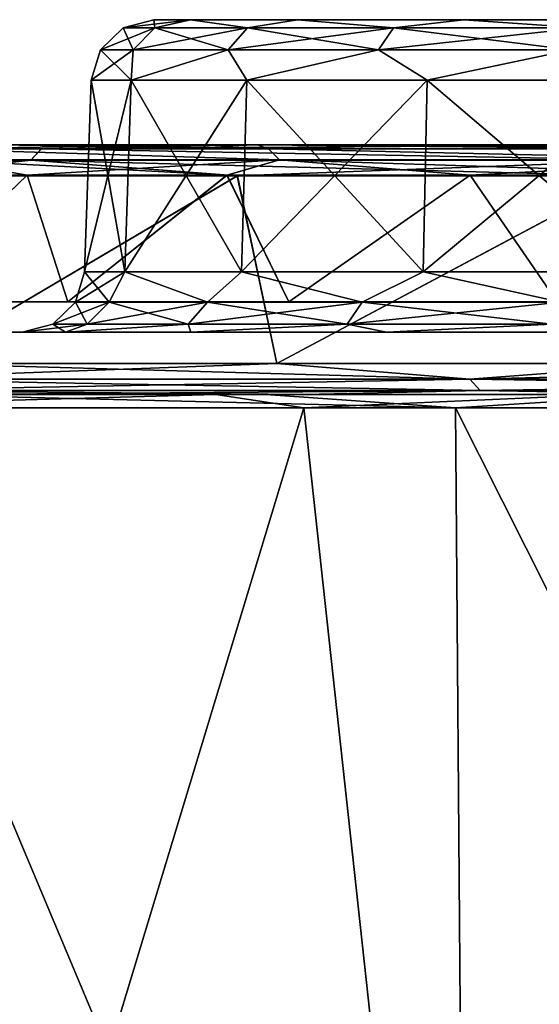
# Model space of a CAD drawing. Header units: millimetres. Extents: x -125 to 125, y -51 to 12.
# Tile 5 of 79: x -114.59 to -110.43, y 4.12 to 12. Entities that reach past the tile are written whole.
import ezdxf

# ---------------------------------------------------------------- set-up
doc = ezdxf.new("R2010")
doc.units = ezdxf.units.MM
doc.header["$LTSCALE"] = 65.185185
for name, color, linetype in [('1', 7, 'CONTINUOUS'), ('117', 7, 'CONTINUOUS'), ('118', 7, 'CONTINUOUS'), ('13', 7, 'CONTINUOUS'), ('14', 7, 'CONTINUOUS'), ('2', 7, 'CONTINUOUS'), ('3', 7, 'CONTINUOUS'), ('33', 7, 'CONTINUOUS'), ('34', 7, 'CONTINUOUS'), ('4', 7, 'CONTINUOUS'), ('63', 7, 'CONTINUOUS'), ('64', 7, 'CONTINUOUS'), ('73', 7, 'CONTINUOUS'), ('74', 7, 'CONTINUOUS'), ('79', 7, 'CONTINUOUS'), ('80', 7, 'CONTINUOUS'), ('81', 7, 'CONTINUOUS'), ('82', 7, 'CONTINUOUS'), ('9', 7, 'CONTINUOUS')]:
    doc.layers.add(name, color=color, linetype=linetype)

msp = doc.modelspace()

# ---------------------------------------------------------------- linework, layer by layer
at = {"layer": '1', "linetype": 'CONTINUOUS'}
for points in [[(-119.9057, 11, -34.07), (-121.6074, 11, -27.3821), (-112.6883, 11, -33.7838), (-119.9057, 11, -34.07)], [(-119.9057, 11, 34.07), (-113.171, 11, 32.1298), (-121.6074, 11, 27.3821), (-119.9057, 11, 34.07)], [(-121.6074, 11, 27.3821), (-113.171, 11, 32.1298), (-114.7746, 11, 25.8226), (-121.6074, 11, 27.3821)], [(-112.6883, 11, -33.7838), (-121.6074, 11, -27.3821), (-113.171, 11, -32.1298), (-112.6883, 11, -33.7838)], [(-113.171, 11, -32.1298), (-121.6074, 11, -27.3821), (-114.7746, 11, -25.8226), (-113.171, 11, -32.1298)], [(-112.6883, 11, 33.7838), (-113.171, 11, 32.1298), (-119.9057, 11, 34.07), (-112.6883, 11, 33.7838)], [(-117.8365, 11, 40.6534), (-112.6883, 11, 33.7838), (-119.9057, 11, 34.07), (-117.8365, 11, 40.6534)], [(-117.8365, 11, -40.6534), (-119.9057, 11, -34.07), (-112.6808, 11, -43.4921), (-117.8365, 11, -40.6534)], [(-112.6808, 11, -43.4921), (-119.9057, 11, -34.07), (-112.6883, 11, -33.7838), (-112.6808, 11, -43.4921)], [(-112.6808, 11, 43.4921), (-112.6883, 11, 33.7838), (-117.8365, 11, 40.6534), (-112.6808, 11, 43.4921)], [(-115.4062, 11, 47.1122), (-112.6808, 11, 43.4921), (-117.8365, 11, 40.6534), (-115.4062, 11, 47.1122)], [(-115.4062, 11, -47.1122), (-117.8365, 11, -40.6534), (-112.6808, 11, -43.4921), (-115.4062, 11, -47.1122)], [(-112.6817, 11, 53.3009), (-112.6808, 11, 43.4921), (-115.4062, 11, 47.1122), (-112.6817, 11, 53.3009)], [(-112.6817, 11, -53.3009), (-115.4062, 11, -47.1122), (-112.6808, 11, -43.4921), (-112.6817, 11, -53.3009)], [(-112.6883, 11, 33.7838), (-112.6808, 11, 43.4921), (-111.2212, 11, 38.3386), (-112.6883, 11, 33.7838)], [(-112.6808, 11, -43.4921), (-112.6883, 11, -33.7838), (-111.2212, 11, -38.3386), (-112.6808, 11, -43.4921)], [(-112.6808, 11, 43.4921), (-112.6817, 11, 53.3009), (-108.931, 11, 44.4301), (-112.6808, 11, 43.4921)], [(-108.931, 11, 44.4301), (-112.6817, 11, 53.3009), (-106.3075, 11, 50.3857), (-108.931, 11, 44.4301)], [(-112.6817, 11, -53.3009), (-112.6808, 11, -43.4921), (-106.3075, 11, -50.3857), (-112.6817, 11, -53.3009)], [(-112.6221, 11, -53.4266), (-112.6817, 11, -53.3009), (-103.3587, 11, -56.187), (-112.6221, 11, -53.4266)], [(-103.3587, 11, -56.187), (-112.6817, 11, -53.3009), (-106.3075, 11, -50.3857), (-103.3587, 11, -56.187)], [(-112.6817, 11, 53.3009), (-112.6221, 11, 53.4266), (-106.3075, 11, 50.3857), (-112.6817, 11, 53.3009)], [(-111.2212, 11, 38.3386), (-112.6808, 11, 43.4921), (-108.931, 11, 44.4301), (-111.2212, 11, 38.3386)], [(-112.6808, 11, -43.4921), (-111.2212, 11, -38.3386), (-108.931, 11, -44.4301), (-112.6808, 11, -43.4921)], [(-106.3075, 11, -50.3857), (-112.6808, 11, -43.4921), (-108.931, 11, -44.4301), (-106.3075, 11, -50.3857)], [(-109.4929, 11, -59.5773), (-112.6221, 11, -53.4266), (-103.3587, 11, -56.187), (-109.4929, 11, -59.5773)], [(-109.4929, 11, 59.5773), (-103.3587, 11, 56.187), (-112.6221, 11, 53.4266), (-109.4929, 11, 59.5773)], [(-112.6221, 11, 53.4266), (-103.3587, 11, 56.187), (-106.3075, 11, 50.3857), (-112.6221, 11, 53.4266)]]:
    msp.add_3dface(points, dxfattribs=at)
at = {"layer": '117', "color": 1, "linetype": 'CONTINUOUS'}
for points in [[(-116.0451, 8.8946, 46.4575), (-111.1036, 8.8946, 57.2779), (-115.4849, 9, 47.8354), (-116.0451, 8.8946, 46.4575)], [(-115.4849, 9, 47.8354), (-111.1036, 8.8946, 57.2779), (-112.6211, 9, 54.2355), (-115.4849, 9, 47.8354)], [(-112.6211, 9, 54.2355), (-111.1036, 8.8946, 57.2779), (-109.4029, 9, 60.4649), (-112.6211, 9, 54.2355)], [(-111.1036, 8.8946, 57.2779), (-105.1559, 8.8946, 67.5796), (-109.4029, 9, 60.4649), (-111.1036, 8.8946, 57.2779)], [(-111.0106, -3.0907, 57.23), (-116.0451, 8.8946, 46.4575), (-115.948, -3.0907, 46.4186), (-111.0106, -3.0907, 57.23)], [(-111.1036, 8.8946, 57.2779), (-116.0451, 8.8946, 46.4575), (-111.0106, -3.0907, 57.23), (-111.1036, 8.8946, 57.2779)], [(-105.0679, -3.0907, 67.5231), (-111.1036, 8.8946, 57.2779), (-111.0106, -3.0907, 57.23), (-105.0679, -3.0907, 67.5231)], [(-105.1559, 8.8946, 67.5796), (-111.1036, 8.8946, 57.2779), (-105.0679, -3.0907, 67.5231), (-105.1559, 8.8946, 67.5796)]]:
    msp.add_3dface(points, dxfattribs=at)
at = {"layer": '118', "color": 1, "linetype": 'CONTINUOUS'}
for points in [[(-113.0209, 9, -53.3973), (-116.832, 8.8946, -44.4417), (-115.7935, 9, -47.0836), (-113.0209, 9, -53.3973)], [(-112.317, 8.8946, -54.8605), (-116.832, 8.8946, -44.4417), (-113.0209, 9, -53.3973), (-112.317, 8.8946, -54.8605)], [(-109.9045, 9, -59.5484), (-112.317, 8.8946, -54.8605), (-113.0209, 9, -53.3973), (-109.9045, 9, -59.5484)], [(-106.8751, 8.8946, -64.8265), (-112.317, 8.8946, -54.8605), (-109.9045, 9, -59.5484), (-106.8751, 8.8946, -64.8265)], [(-112.317, 8.8946, -54.8605), (-115.948, -3.0907, -46.4186), (-116.832, 8.8946, -44.4417), (-112.317, 8.8946, -54.8605)], [(-111.0106, -3.0907, -57.23), (-115.948, -3.0907, -46.4186), (-112.317, 8.8946, -54.8605), (-111.0106, -3.0907, -57.23)], [(-106.8751, 8.8946, -64.8265), (-111.0106, -3.0907, -57.23), (-112.317, 8.8946, -54.8605), (-106.8751, 8.8946, -64.8265)], [(-105.0679, -3.0907, -67.5231), (-111.0106, -3.0907, -57.23), (-106.8751, 8.8946, -64.8265), (-105.0679, -3.0907, -67.5231)]]:
    msp.add_3dface(points, dxfattribs=at)
at = {"layer": '13', "linetype": 'CONTINUOUS'}
for points in [[(-114.0169, 11.5174), (-113.6979, 11.5174, -2.0138), (-114.0705, 9.9826), (-114.0169, 11.5174)], [(-114.0705, 9.9826), (-113.6979, 11.5174, -2.0138), (-113.7489, 9.9826, -2.0304), (-114.0705, 9.9826)], [(-113.6979, 11.5174, -2.0138), (-112.7722, 11.5174, -3.8305), (-113.7489, 9.9826, -2.0304), (-113.6979, 11.5174, -2.0138)], [(-113.7489, 9.9826, -2.0304), (-112.7722, 11.5174, -3.8305), (-112.8156, 9.9826, -3.862), (-113.7489, 9.9826, -2.0304)], [(-112.8156, 9.9826, -3.862), (-111.3305, 11.5174, -5.2722), (-111.362, 9.9826, -5.3156), (-112.8156, 9.9826, -3.862)], [(-112.7722, 11.5174, -3.8305), (-111.3305, 11.5174, -5.2722), (-112.8156, 9.9826, -3.862), (-112.7722, 11.5174, -3.8305)], [(-111.3305, 11.5174, -5.2722), (-109.5138, 11.5174, -6.1979), (-111.362, 9.9826, -5.3156), (-111.3305, 11.5174, -5.2722)], [(-111.362, 9.9826, -5.3156), (-109.5138, 11.5174, -6.1979), (-109.5304, 9.9826, -6.2489), (-111.362, 9.9826, -5.3156)]]:
    msp.add_3dface(points, dxfattribs=at)
at = {"layer": '14', "linetype": 'CONTINUOUS'}
for points in [[(-114.0169, 11.5174), (-114.0705, 9.9826), (-113.7489, 9.9826, 2.0304), (-114.0169, 11.5174)], [(-113.6979, 11.5174, 2.0138), (-114.0169, 11.5174), (-113.7489, 9.9826, 2.0304), (-113.6979, 11.5174, 2.0138)], [(-112.8156, 9.9826, 3.862), (-113.6979, 11.5174, 2.0138), (-113.7489, 9.9826, 2.0304), (-112.8156, 9.9826, 3.862)], [(-112.7722, 11.5174, 3.8305), (-113.6979, 11.5174, 2.0138), (-112.8156, 9.9826, 3.862), (-112.7722, 11.5174, 3.8305)], [(-111.362, 9.9826, 5.3156), (-112.7722, 11.5174, 3.8305), (-112.8156, 9.9826, 3.862), (-111.362, 9.9826, 5.3156)], [(-111.3305, 11.5174, 5.2722), (-112.7722, 11.5174, 3.8305), (-111.362, 9.9826, 5.3156), (-111.3305, 11.5174, 5.2722)], [(-109.5304, 9.9826, 6.2489), (-111.3305, 11.5174, 5.2722), (-111.362, 9.9826, 5.3156), (-109.5304, 9.9826, 6.2489)], [(-109.5138, 11.5174, 6.1979), (-111.3305, 11.5174, 5.2722), (-109.5304, 9.9826, 6.2489), (-109.5138, 11.5174, 6.1979)]]:
    msp.add_3dface(points, dxfattribs=at)
at = {"layer": '2', "linetype": 'CONTINUOUS'}
for points in [[(-117.1172, 9.5), (-105.1434, 9.5, -5.725), (-116.9191, 9.5, -6.8095), (-117.1172, 9.5)], [(-116.9191, 9.5, 6.8095), (-105.1434, 9.5, 5.725), (-117.1172, 9.5), (-116.9191, 9.5, 6.8095)], [(-105.1434, 9.5, 5.725), (-105.1434, 9.5, -5.725), (-117.1172, 9.5), (-105.1434, 9.5, 5.725)], [(-105.1434, 9.5, -5.725), (-105.1434, 9.5, -17.175), (-116.9191, 9.5, -6.8095), (-105.1434, 9.5, -5.725)], [(-116.3253, 9.5, 13.5962), (-105.1434, 9.5, 5.725), (-116.9191, 9.5, 6.8095), (-116.3253, 9.5, 13.5962)], [(-116.9191, 9.5, -6.8095), (-105.1434, 9.5, -17.175), (-116.3253, 9.5, -13.5962), (-116.9191, 9.5, -6.8095)], [(-105.1434, 9.5, 17.175), (-105.1434, 9.5, 5.725), (-116.3253, 9.5, 13.5962), (-105.1434, 9.5, 17.175)], [(-115.338, 9.5, 20.3369), (-105.1434, 9.5, 17.175), (-116.3253, 9.5, 13.5962), (-115.338, 9.5, 20.3369)], [(-116.3253, 9.5, -13.5962), (-105.1434, 9.5, -17.175), (-115.338, 9.5, -20.3369), (-116.3253, 9.5, -13.5962)], [(-113.9603, 9.5, 27.0088), (-105.1434, 9.5, 17.175), (-115.338, 9.5, 20.3369), (-113.9603, 9.5, 27.0088)], [(-115.338, 9.5, -20.3369), (-105.1434, 9.5, -28.625), (-113.9603, 9.5, -27.0088), (-115.338, 9.5, -20.3369)], [(-105.1434, 9.5, -17.175), (-105.1434, 9.5, -28.625), (-115.338, 9.5, -20.3369), (-105.1434, 9.5, -17.175)], [(-105.1434, 9.5, 28.625), (-105.1434, 9.5, 17.175), (-113.9603, 9.5, 27.0088), (-105.1434, 9.5, 28.625)], [(-112.1971, 9.5, 33.5893), (-105.1434, 9.5, 28.625), (-113.9603, 9.5, 27.0088), (-112.1971, 9.5, 33.5893)], [(-113.9603, 9.5, -27.0088), (-105.1434, 9.5, -28.625), (-112.1971, 9.5, -33.5893), (-113.9603, 9.5, -27.0088)], [(-110.0542, 9.5, 40.0562), (-105.1434, 9.5, 28.625), (-112.1971, 9.5, 33.5893), (-110.0542, 9.5, 40.0562)], [(-112.1971, 9.5, -33.5893), (-105.1434, 9.5, -40.0749), (-110.0542, 9.5, -40.0562), (-112.1971, 9.5, -33.5893)], [(-105.1434, 9.5, -28.625), (-105.1434, 9.5, -40.0749), (-112.1971, 9.5, -33.5893), (-105.1434, 9.5, -28.625)]]:
    msp.add_3dface(points, dxfattribs=at)
at = {"layer": '3', "linetype": 'CONTINUOUS'}
for points in [[(-115.6367, 10.75, -47.209), (-112.8479, 10.75, -53.5341), (-115.3945, 9.25, -47.798), (-115.6367, 10.75, -47.209)], [(-115.3945, 9.25, -47.798), (-112.8479, 10.75, -53.5341), (-112.5329, 9.25, -54.193), (-115.3945, 9.25, -47.798)], [(-112.8479, 10.75, -53.5341), (-109.7134, 10.75, -59.6952), (-112.5329, 9.25, -54.193), (-112.8479, 10.75, -53.5341)], [(-112.5329, 9.25, -54.193), (-109.7134, 10.75, -59.6952), (-109.3173, 9.25, -60.4175), (-112.5329, 9.25, -54.193)]]:
    msp.add_3dface(points, dxfattribs=at)
at = {"layer": '33', "linetype": 'CONTINUOUS'}
for points in [[(-115.7805, 10.7565, -19.3946), (-115.584, 9.7435, -20.3806), (-114.5313, 10.7565, -25.7653), (-115.7805, 10.7565, -19.3946)], [(-115.584, 9.7435, -20.3806), (-114.2035, 9.7435, -27.0667), (-114.5313, 10.7565, -25.7653), (-115.584, 9.7435, -20.3806)], [(-114.5313, 10.7565, -25.7653), (-114.2035, 9.7435, -27.0667), (-112.9319, 10.7565, -32.0571), (-114.5313, 10.7565, -25.7653)], [(-114.2035, 9.7435, -27.0667), (-112.4364, 9.7435, -33.6613), (-112.9319, 10.7565, -32.0571), (-114.2035, 9.7435, -27.0667)], [(-112.9319, 10.7565, -32.0571), (-112.4364, 9.7435, -33.6613), (-110.9871, 10.7565, -38.2509), (-112.9319, 10.7565, -32.0571)], [(-112.4364, 9.7435, -33.6613), (-110.289, 9.7435, -40.1419), (-110.9871, 10.7565, -38.2509), (-112.4364, 9.7435, -33.6613)], [(-110.9871, 10.7565, -38.2509), (-110.289, 9.7435, -40.1419), (-108.7029, 10.7565, -44.3278), (-110.9871, 10.7565, -38.2509)]]:
    msp.add_3dface(points, dxfattribs=at)
at = {"layer": '34', "linetype": 'CONTINUOUS'}
for points in [[(-115.7789, 10.7565, 19.4041), (-114.5294, 10.7565, 25.7738), (-115.584, 9.7435, 20.3806), (-115.7789, 10.7565, 19.4041)], [(-115.584, 9.7435, 20.3806), (-114.5294, 10.7565, 25.7738), (-114.2035, 9.7435, 27.0667), (-115.584, 9.7435, 20.3806)], [(-114.5294, 10.7565, 25.7738), (-112.9297, 10.7565, 32.0647), (-114.2035, 9.7435, 27.0667), (-114.5294, 10.7565, 25.7738)], [(-114.2035, 9.7435, 27.0667), (-112.9297, 10.7565, 32.0647), (-112.4364, 9.7435, 33.6613), (-114.2035, 9.7435, 27.0667)], [(-112.9297, 10.7565, 32.0647), (-110.9848, 10.7565, 38.2576), (-112.4364, 9.7435, 33.6613), (-112.9297, 10.7565, 32.0647)], [(-112.4364, 9.7435, 33.6613), (-110.9848, 10.7565, 38.2576), (-110.289, 9.7435, 40.1419), (-112.4364, 9.7435, 33.6613)], [(-110.9848, 10.7565, 38.2576), (-108.7005, 10.7565, 44.3334), (-110.289, 9.7435, 40.1419), (-110.9848, 10.7565, 38.2576)]]:
    msp.add_3dface(points, dxfattribs=at)
at = {"layer": '4', "linetype": 'CONTINUOUS'}
for points in [[(-115.639, 10.75, 47.2033), (-115.3945, 9.25, 47.798), (-112.8501, 10.75, 53.5293), (-115.639, 10.75, 47.2033)], [(-115.3945, 9.25, 47.798), (-112.5329, 9.25, 54.193), (-112.8501, 10.75, 53.5293), (-115.3945, 9.25, 47.798)], [(-112.8501, 10.75, 53.5293), (-112.5329, 9.25, 54.193), (-109.7155, 10.75, 59.6913), (-112.8501, 10.75, 53.5293)], [(-112.5329, 9.25, 54.193), (-109.3173, 9.25, 60.4175), (-109.7155, 10.75, 59.6913), (-112.5329, 9.25, 54.193)]]:
    msp.add_3dface(points, dxfattribs=at)
at = {"layer": '63', "linetype": 'CONTINUOUS'}
for points in [[(-113.5082, 11.936, 1.7642), (-113.5172, 12), (-113.7619, 11.936), (-113.5082, 11.936, 1.7642)], [(-113.2227, 12, 1.8593), (-113.5172, 12), (-113.5082, 11.936, 1.7642), (-113.2227, 12, 1.8593)], [(-112.7678, 11.936, 3.3854), (-113.2227, 12, 1.8593), (-113.5082, 11.936, 1.7642), (-112.7678, 11.936, 3.3854)], [(-112.368, 12, 3.5367), (-113.2227, 12, 1.8593), (-112.7678, 11.936, 3.3854), (-112.368, 12, 3.5367)], [(-111.6007, 11.936, 4.7324), (-112.368, 12, 3.5367), (-112.7678, 11.936, 3.3854), (-111.6007, 11.936, 4.7324)], [(-111.0368, 12, 4.8679), (-112.368, 12, 3.5367), (-111.6007, 11.936, 4.7324), (-111.0368, 12, 4.8679)], [(-110.1013, 11.936, 5.696), (-111.0368, 12, 4.8679), (-111.6007, 11.936, 4.7324), (-110.1013, 11.936, 5.696)], [(-109.5488, 12, 5.6576), (-111.0368, 12, 4.8679), (-110.1013, 11.936, 5.696), (-109.5488, 12, 5.6576)], [(-113.6832, 11.76, 1.8156), (-113.7619, 11.936), (-113.9442, 11.76), (-113.6832, 11.76, 1.8156)], [(-113.5082, 11.936, 1.7642), (-113.7619, 11.936), (-113.6832, 11.76, 1.8156), (-113.5082, 11.936, 1.7642)], [(-112.9212, 11.76, 3.484), (-113.5082, 11.936, 1.7642), (-113.6832, 11.76, 1.8156), (-112.9212, 11.76, 3.484)], [(-112.7678, 11.936, 3.3854), (-113.5082, 11.936, 1.7642), (-112.9212, 11.76, 3.484), (-112.7678, 11.936, 3.3854)], [(-111.7201, 11.76, 4.8702), (-112.7678, 11.936, 3.3854), (-112.9212, 11.76, 3.484), (-111.7201, 11.76, 4.8702)], [(-111.6007, 11.936, 4.7324), (-112.7678, 11.936, 3.3854), (-111.7201, 11.76, 4.8702), (-111.6007, 11.936, 4.7324)], [(-110.177, 11.76, 5.8619), (-111.6007, 11.936, 4.7324), (-111.7201, 11.76, 4.8702), (-110.177, 11.76, 5.8619)], [(-110.1013, 11.936, 5.696), (-111.6007, 11.936, 4.7324), (-110.177, 11.76, 5.8619), (-110.1013, 11.936, 5.696)], [(-114.0169, 11.5174), (-113.6979, 11.5174, 2.0138), (-113.9442, 11.76), (-114.0169, 11.5174)], [(-113.6979, 11.5174, 2.0138), (-113.6832, 11.76, 1.8156), (-113.9442, 11.76), (-113.6979, 11.5174, 2.0138)], [(-113.6979, 11.5174, 2.0138), (-112.9212, 11.76, 3.484), (-113.6832, 11.76, 1.8156), (-113.6979, 11.5174, 2.0138)], [(-113.6979, 11.5174, 2.0138), (-112.7722, 11.5174, 3.8305), (-112.9212, 11.76, 3.484), (-113.6979, 11.5174, 2.0138)], [(-112.7722, 11.5174, 3.8305), (-111.7201, 11.76, 4.8702), (-112.9212, 11.76, 3.484), (-112.7722, 11.5174, 3.8305)], [(-112.7722, 11.5174, 3.8305), (-111.3305, 11.5174, 5.2722), (-111.7201, 11.76, 4.8702), (-112.7722, 11.5174, 3.8305)], [(-111.3305, 11.5174, 5.2722), (-110.177, 11.76, 5.8619), (-111.7201, 11.76, 4.8702), (-111.3305, 11.5174, 5.2722)], [(-111.3305, 11.5174, 5.2722), (-109.5138, 11.5174, 6.1979), (-110.177, 11.76, 5.8619), (-111.3305, 11.5174, 5.2722)]]:
    msp.add_3dface(points, dxfattribs=at)
at = {"layer": '64', "linetype": 'CONTINUOUS'}
for points in [[(-113.5172, 12), (-113.2227, 12, -1.8593), (-113.7619, 11.936), (-113.5172, 12)], [(-113.7619, 11.936), (-113.2227, 12, -1.8593), (-113.5082, 11.936, -1.7642), (-113.7619, 11.936)], [(-113.5082, 11.936, -1.7642), (-113.2227, 12, -1.8593), (-112.7678, 11.936, -3.3854), (-113.5082, 11.936, -1.7642)], [(-113.2227, 12, -1.8593), (-112.368, 12, -3.5367), (-112.7678, 11.936, -3.3854), (-113.2227, 12, -1.8593)], [(-112.7678, 11.936, -3.3854), (-112.368, 12, -3.5367), (-111.6007, 11.936, -4.7324), (-112.7678, 11.936, -3.3854)], [(-112.368, 12, -3.5367), (-111.0368, 12, -4.8679), (-111.6007, 11.936, -4.7324), (-112.368, 12, -3.5367)], [(-111.6007, 11.936, -4.7324), (-111.0368, 12, -4.8679), (-110.1013, 11.936, -5.696), (-111.6007, 11.936, -4.7324)], [(-111.0368, 12, -4.8679), (-109.3594, 12, -5.7226), (-110.1013, 11.936, -5.696), (-111.0368, 12, -4.8679)], [(-113.9442, 11.76), (-113.5082, 11.936, -1.7642), (-113.6832, 11.76, -1.8156), (-113.9442, 11.76)], [(-113.9442, 11.76), (-113.7619, 11.936), (-113.5082, 11.936, -1.7642), (-113.9442, 11.76)], [(-113.6832, 11.76, -1.8156), (-112.7678, 11.936, -3.3854), (-112.9212, 11.76, -3.484), (-113.6832, 11.76, -1.8156)], [(-113.5082, 11.936, -1.7642), (-112.7678, 11.936, -3.3854), (-113.6832, 11.76, -1.8156), (-113.5082, 11.936, -1.7642)], [(-112.9212, 11.76, -3.484), (-111.6007, 11.936, -4.7324), (-111.7201, 11.76, -4.8702), (-112.9212, 11.76, -3.484)], [(-112.7678, 11.936, -3.3854), (-111.6007, 11.936, -4.7324), (-112.9212, 11.76, -3.484), (-112.7678, 11.936, -3.3854)], [(-111.7201, 11.76, -4.8702), (-110.1013, 11.936, -5.696), (-110.177, 11.76, -5.8619), (-111.7201, 11.76, -4.8702)], [(-111.6007, 11.936, -4.7324), (-110.1013, 11.936, -5.696), (-111.7201, 11.76, -4.8702), (-111.6007, 11.936, -4.7324)], [(-113.6979, 11.5174, -2.0138), (-114.0169, 11.5174), (-113.6832, 11.76, -1.8156), (-113.6979, 11.5174, -2.0138)], [(-114.0169, 11.5174), (-113.9442, 11.76), (-113.6832, 11.76, -1.8156), (-114.0169, 11.5174)], [(-112.7722, 11.5174, -3.8305), (-113.6979, 11.5174, -2.0138), (-112.9212, 11.76, -3.484), (-112.7722, 11.5174, -3.8305)], [(-113.6979, 11.5174, -2.0138), (-113.6832, 11.76, -1.8156), (-112.9212, 11.76, -3.484), (-113.6979, 11.5174, -2.0138)], [(-112.7722, 11.5174, -3.8305), (-112.9212, 11.76, -3.484), (-111.7201, 11.76, -4.8702), (-112.7722, 11.5174, -3.8305)], [(-111.3305, 11.5174, -5.2722), (-112.7722, 11.5174, -3.8305), (-111.7201, 11.76, -4.8702), (-111.3305, 11.5174, -5.2722)], [(-111.3305, 11.5174, -5.2722), (-111.7201, 11.76, -4.8702), (-110.177, 11.76, -5.8619), (-111.3305, 11.5174, -5.2722)], [(-109.5138, 11.5174, -6.1979), (-111.3305, 11.5174, -5.2722), (-110.177, 11.76, -5.8619), (-109.5138, 11.5174, -6.1979)]]:
    msp.add_3dface(points, dxfattribs=at)
at = {"layer": '73', "linetype": 'CONTINUOUS'}
for points in [[(-114.0705, 9.9826), (-114.1431, 9.74), (-113.874, 9.74, 1.8716), (-114.0705, 9.9826)], [(-113.7489, 9.9826, 2.0304), (-114.0705, 9.9826), (-113.874, 9.74, 1.8716), (-113.7489, 9.9826, 2.0304)], [(-113.7489, 9.9826, 2.0304), (-113.874, 9.74, 1.8716), (-113.0885, 9.74, 3.5915), (-113.7489, 9.9826, 2.0304)], [(-112.8156, 9.9826, 3.862), (-113.7489, 9.9826, 2.0304), (-113.0885, 9.74, 3.5915), (-112.8156, 9.9826, 3.862)], [(-112.8156, 9.9826, 3.862), (-113.0885, 9.74, 3.5915), (-111.8503, 9.74, 5.0205), (-112.8156, 9.9826, 3.862)], [(-111.362, 9.9826, 5.3156), (-112.8156, 9.9826, 3.862), (-111.8503, 9.74, 5.0205), (-111.362, 9.9826, 5.3156)], [(-111.362, 9.9826, 5.3156), (-111.8503, 9.74, 5.0205), (-110.2596, 9.74, 6.0427), (-111.362, 9.9826, 5.3156)], [(-109.5304, 9.9826, 6.2489), (-111.362, 9.9826, 5.3156), (-110.2596, 9.74, 6.0427), (-109.5304, 9.9826, 6.2489)], [(-114.3254, 9.564), (-114.0489, 9.564, 1.9229), (-114.1431, 9.74), (-114.3254, 9.564)], [(-114.1431, 9.74), (-114.0489, 9.564, 1.9229), (-113.874, 9.74, 1.8716), (-114.1431, 9.74)], [(-114.0489, 9.564, 1.9229), (-113.2419, 9.564, 3.6901), (-113.874, 9.74, 1.8716), (-114.0489, 9.564, 1.9229)], [(-113.874, 9.74, 1.8716), (-113.2419, 9.564, 3.6901), (-113.0885, 9.74, 3.5915), (-113.874, 9.74, 1.8716)], [(-113.2419, 9.564, 3.6901), (-111.9697, 9.564, 5.1583), (-113.0885, 9.74, 3.5915), (-113.2419, 9.564, 3.6901)], [(-113.0885, 9.74, 3.5915), (-111.9697, 9.564, 5.1583), (-111.8503, 9.74, 5.0205), (-113.0885, 9.74, 3.5915)], [(-111.9697, 9.564, 5.1583), (-110.3354, 9.564, 6.2086), (-111.8503, 9.74, 5.0205), (-111.9697, 9.564, 5.1583)], [(-111.8503, 9.74, 5.0205), (-110.3354, 9.564, 6.2086), (-110.2596, 9.74, 6.0427), (-111.8503, 9.74, 5.0205)], [(-114.3254, 9.564), (-114.5701, 9.5), (-114.2241, 9.5, 2.1847), (-114.3254, 9.564)], [(-114.0489, 9.564, 1.9229), (-114.3254, 9.564), (-114.2241, 9.5, 2.1847), (-114.0489, 9.564, 1.9229)], [(-113.2199, 9.5, 4.1557), (-113.2419, 9.564, 3.6901), (-114.2241, 9.5, 2.1847), (-113.2199, 9.5, 4.1557)], [(-113.2419, 9.564, 3.6901), (-114.0489, 9.564, 1.9229), (-114.2241, 9.5, 2.1847), (-113.2419, 9.564, 3.6901)], [(-111.9697, 9.564, 5.1583), (-113.2419, 9.564, 3.6901), (-113.2199, 9.5, 4.1557), (-111.9697, 9.564, 5.1583)], [(-111.6558, 9.5, 5.7198), (-111.9697, 9.564, 5.1583), (-113.2199, 9.5, 4.1557), (-111.6558, 9.5, 5.7198)], [(-110.3354, 9.564, 6.2086), (-111.9697, 9.564, 5.1583), (-111.6558, 9.5, 5.7198), (-110.3354, 9.564, 6.2086)], [(-109.6848, 9.5, 6.7241), (-110.3354, 9.564, 6.2086), (-111.6558, 9.5, 5.7198), (-109.6848, 9.5, 6.7241)]]:
    msp.add_3dface(points, dxfattribs=at)
at = {"layer": '74', "linetype": 'CONTINUOUS'}
for points in [[(-114.1431, 9.74), (-113.7489, 9.9826, -2.0304), (-113.874, 9.74, -1.8716), (-114.1431, 9.74)], [(-114.0705, 9.9826), (-113.7489, 9.9826, -2.0304), (-114.1431, 9.74), (-114.0705, 9.9826)], [(-113.7489, 9.9826, -2.0304), (-113.0885, 9.74, -3.5915), (-113.874, 9.74, -1.8716), (-113.7489, 9.9826, -2.0304)], [(-113.7489, 9.9826, -2.0304), (-112.8156, 9.9826, -3.862), (-113.0885, 9.74, -3.5915), (-113.7489, 9.9826, -2.0304)], [(-112.8156, 9.9826, -3.862), (-111.8503, 9.74, -5.0205), (-113.0885, 9.74, -3.5915), (-112.8156, 9.9826, -3.862)], [(-112.8156, 9.9826, -3.862), (-111.362, 9.9826, -5.3156), (-111.8503, 9.74, -5.0205), (-112.8156, 9.9826, -3.862)], [(-111.362, 9.9826, -5.3156), (-110.2596, 9.74, -6.0427), (-111.8503, 9.74, -5.0205), (-111.362, 9.9826, -5.3156)], [(-111.362, 9.9826, -5.3156), (-109.5304, 9.9826, -6.2489), (-110.2596, 9.74, -6.0427), (-111.362, 9.9826, -5.3156)], [(-114.3254, 9.564), (-114.1431, 9.74), (-113.874, 9.74, -1.8716), (-114.3254, 9.564)], [(-114.0489, 9.564, -1.9229), (-114.3254, 9.564), (-113.874, 9.74, -1.8716), (-114.0489, 9.564, -1.9229)], [(-113.2419, 9.564, -3.6901), (-114.0489, 9.564, -1.9229), (-113.0885, 9.74, -3.5915), (-113.2419, 9.564, -3.6901)], [(-113.0885, 9.74, -3.5915), (-114.0489, 9.564, -1.9229), (-113.874, 9.74, -1.8716), (-113.0885, 9.74, -3.5915)], [(-111.9697, 9.564, -5.1583), (-113.2419, 9.564, -3.6901), (-111.8503, 9.74, -5.0205), (-111.9697, 9.564, -5.1583)], [(-111.8503, 9.74, -5.0205), (-113.2419, 9.564, -3.6901), (-113.0885, 9.74, -3.5915), (-111.8503, 9.74, -5.0205)], [(-110.3354, 9.564, -6.2086), (-111.9697, 9.564, -5.1583), (-110.2596, 9.74, -6.0427), (-110.3354, 9.564, -6.2086)], [(-110.2596, 9.74, -6.0427), (-111.9697, 9.564, -5.1583), (-111.8503, 9.74, -5.0205), (-110.2596, 9.74, -6.0427)], [(-114.5701, 9.5), (-114.3254, 9.564), (-114.0489, 9.564, -1.9229), (-114.5701, 9.5)], [(-114.5701, 9.5), (-114.0489, 9.564, -1.9229), (-114.2241, 9.5, -2.1847), (-114.5701, 9.5)], [(-114.0489, 9.564, -1.9229), (-113.2419, 9.564, -3.6901), (-114.2241, 9.5, -2.1847), (-114.0489, 9.564, -1.9229)], [(-114.2241, 9.5, -2.1847), (-113.2419, 9.564, -3.6901), (-113.2199, 9.5, -4.1557), (-114.2241, 9.5, -2.1847)], [(-113.2419, 9.564, -3.6901), (-111.9697, 9.564, -5.1583), (-113.2199, 9.5, -4.1557), (-113.2419, 9.564, -3.6901)], [(-113.2199, 9.5, -4.1557), (-111.9697, 9.564, -5.1583), (-111.6558, 9.5, -5.7198), (-113.2199, 9.5, -4.1557)], [(-111.9697, 9.564, -5.1583), (-110.3354, 9.564, -6.2086), (-111.6558, 9.5, -5.7198), (-111.9697, 9.564, -5.1583)], [(-111.6558, 9.5, -5.7198), (-110.3354, 9.564, -6.2086), (-109.6848, 9.5, -6.7241), (-111.6558, 9.5, -5.7198)]]:
    msp.add_3dface(points, dxfattribs=at)
at = {"layer": '79', "linetype": 'CONTINUOUS'}
for points in [[(-110.9877, 9.1251, 57.2181), (-115.3945, 9.25, 47.798), (-115.9241, 9.1251, 46.409), (-110.9877, 9.1251, 57.2181)], [(-112.5329, 9.25, 54.193), (-115.3945, 9.25, 47.798), (-110.9877, 9.1251, 57.2181), (-112.5329, 9.25, 54.193)], [(-109.3173, 9.25, 60.4175), (-112.5329, 9.25, 54.193), (-110.9877, 9.1251, 57.2181), (-109.3173, 9.25, 60.4175)], [(-105.0462, 9.1251, 67.5091), (-109.3173, 9.25, 60.4175), (-110.9877, 9.1251, 57.2181), (-105.0462, 9.1251, 67.5091)], [(-110.9877, 9.1251, 57.2181), (-115.9241, 9.1251, 46.409), (-110.9063, 9.0335, 57.1762), (-110.9877, 9.1251, 57.2181)], [(-110.9063, 9.0335, 57.1762), (-115.9241, 9.1251, 46.409), (-115.8391, 9.0335, 46.375), (-110.9063, 9.0335, 57.1762)], [(-105.0462, 9.1251, 67.5091), (-110.9877, 9.1251, 57.2181), (-104.9692, 9.0335, 67.4596), (-105.0462, 9.1251, 67.5091)], [(-104.9692, 9.0335, 67.4596), (-110.9877, 9.1251, 57.2181), (-110.9063, 9.0335, 57.1762), (-104.9692, 9.0335, 67.4596)], [(-110.9063, 9.0335, 57.1762), (-115.8391, 9.0335, 46.375), (-112.3078, 9, 54.0843), (-110.9063, 9.0335, 57.1762)], [(-112.3078, 9, 54.0843), (-115.8391, 9.0335, 46.375), (-115.1636, 9, 47.7021), (-112.3078, 9, 54.0843)], [(-109.0986, 9, 60.2964), (-110.9063, 9.0335, 57.1762), (-112.3078, 9, 54.0843), (-109.0986, 9, 60.2964)], [(-104.9692, 9.0335, 67.4596), (-110.9063, 9.0335, 57.1762), (-105.5461, 9, 66.3188), (-104.9692, 9.0335, 67.4596)], [(-105.5461, 9, 66.3188), (-110.9063, 9.0335, 57.1762), (-109.0986, 9, 60.2964), (-105.5461, 9, 66.3188)]]:
    msp.add_3dface(points, dxfattribs=at)
at = {"layer": '80', "linetype": 'CONTINUOUS'}
for points in [[(-115.3945, 9.25, -47.798), (-112.5329, 9.25, -54.193), (-115.9241, 9.1251, -46.409), (-115.3945, 9.25, -47.798)], [(-115.9241, 9.1251, -46.409), (-112.5329, 9.25, -54.193), (-110.9877, 9.1251, -57.2181), (-115.9241, 9.1251, -46.409)], [(-112.5329, 9.25, -54.193), (-109.3173, 9.25, -60.4175), (-110.9877, 9.1251, -57.2181), (-112.5329, 9.25, -54.193)], [(-109.3173, 9.25, -60.4175), (-105.7577, 9.25, -66.4519), (-110.9877, 9.1251, -57.2181), (-109.3173, 9.25, -60.4175)], [(-110.9877, 9.1251, -57.2181), (-105.7577, 9.25, -66.4519), (-105.0462, 9.1251, -67.5091), (-110.9877, 9.1251, -57.2181)], [(-115.9241, 9.1251, -46.409), (-110.9877, 9.1251, -57.2181), (-115.8391, 9.0335, -46.375), (-115.9241, 9.1251, -46.409)], [(-115.8391, 9.0335, -46.375), (-110.9877, 9.1251, -57.2181), (-110.9063, 9.0335, -57.1762), (-115.8391, 9.0335, -46.375)], [(-110.9877, 9.1251, -57.2181), (-105.0462, 9.1251, -67.5091), (-110.9063, 9.0335, -57.1762), (-110.9877, 9.1251, -57.2181)], [(-110.9063, 9.0335, -57.1762), (-105.0462, 9.1251, -67.5091), (-104.9692, 9.0335, -67.4596), (-110.9063, 9.0335, -57.1762)], [(-115.8391, 9.0335, -46.375), (-110.9063, 9.0335, -57.1762), (-115.1636, 9, -47.7021), (-115.8391, 9.0335, -46.375)], [(-115.1636, 9, -47.7021), (-110.9063, 9.0335, -57.1762), (-112.3078, 9, -54.0843), (-115.1636, 9, -47.7021)], [(-112.3078, 9, -54.0843), (-110.9063, 9.0335, -57.1762), (-109.0986, 9, -60.2964), (-112.3078, 9, -54.0843)], [(-110.9063, 9.0335, -57.1762), (-104.9692, 9.0335, -67.4596), (-109.0986, 9, -60.2964), (-110.9063, 9.0335, -57.1762)]]:
    msp.add_3dface(points, dxfattribs=at)
at = {"layer": '81', "linetype": 'CONTINUOUS'}
for points in [[(-114.5017, 10.875, -49.815), (-118.5623, 10.875, -39.181), (-118.4747, 10.9666, -39.154), (-114.5017, 10.875, -49.815)], [(-118.5623, 10.875, 39.1809), (-114.5017, 10.875, 49.815), (-118.4748, 10.9666, 39.1539), (-118.5623, 10.875, 39.1809)], [(-117.8365, 11, 40.6534), (-118.4748, 10.9666, 39.1539), (-114.4168, 10.9666, 49.7806), (-117.8365, 11, 40.6534)], [(-118.4748, 10.9666, 39.1539), (-114.5017, 10.875, 49.815), (-114.4168, 10.9666, 49.7806), (-118.4748, 10.9666, 39.1539)], [(-115.4062, 11, -47.1122), (-114.4167, 10.9666, -49.7807), (-118.4747, 10.9666, -39.154), (-115.4062, 11, -47.1122)], [(-114.4167, 10.9666, -49.7807), (-114.5017, 10.875, -49.815), (-118.4747, 10.9666, -39.154), (-114.4167, 10.9666, -49.7807)], [(-115.4062, 11, 47.1122), (-117.8365, 11, 40.6534), (-114.4168, 10.9666, 49.7806), (-115.4062, 11, 47.1122)], [(-112.6817, 11, 53.3009), (-115.4062, 11, 47.1122), (-114.4168, 10.9666, 49.7806), (-112.6817, 11, 53.3009)], [(-115.4062, 11, -47.1122), (-112.6817, 11, -53.3009), (-114.4167, 10.9666, -49.7807), (-115.4062, 11, -47.1122)], [(-109.4895, 10.875, -60.0351), (-114.5017, 10.875, -49.815), (-114.4167, 10.9666, -49.7807), (-109.4895, 10.875, -60.0351)], [(-114.5017, 10.875, 49.815), (-109.4896, 10.875, 60.0351), (-114.4168, 10.9666, 49.7806), (-114.5017, 10.875, 49.815)], [(-112.6817, 11, 53.3009), (-114.4168, 10.9666, 49.7806), (-109.4079, 10.9666, 59.9935), (-112.6817, 11, 53.3009)], [(-114.4168, 10.9666, 49.7806), (-109.4896, 10.875, 60.0351), (-109.4079, 10.9666, 59.9935), (-114.4168, 10.9666, 49.7806)], [(-112.6221, 11, -53.4266), (-109.4929, 11, -59.5773), (-114.4167, 10.9666, -49.7807), (-112.6221, 11, -53.4266)], [(-109.4929, 11, -59.5773), (-109.4078, 10.9666, -59.9936), (-114.4167, 10.9666, -49.7807), (-109.4929, 11, -59.5773)], [(-112.6817, 11, -53.3009), (-112.6221, 11, -53.4266), (-114.4167, 10.9666, -49.7807), (-112.6817, 11, -53.3009)], [(-109.4078, 10.9666, -59.9936), (-109.4895, 10.875, -60.0351), (-114.4167, 10.9666, -49.7807), (-109.4078, 10.9666, -59.9936)], [(-112.6221, 11, 53.4266), (-112.6817, 11, 53.3009), (-109.4079, 10.9666, 59.9935), (-112.6221, 11, 53.4266)], [(-109.4929, 11, 59.5773), (-112.6221, 11, 53.4266), (-109.4079, 10.9666, 59.9935), (-109.4929, 11, 59.5773)], [(-114.5017, 10.875, -49.815), (-118.0714, 10.75, -40.7393), (-118.5623, 10.875, -39.181), (-114.5017, 10.875, -49.815)], [(-118.5623, 10.875, 39.1809), (-115.639, 10.75, 47.2033), (-114.5017, 10.875, 49.815), (-118.5623, 10.875, 39.1809)], [(-115.6367, 10.75, -47.209), (-118.0714, 10.75, -40.7393), (-114.5017, 10.875, -49.815), (-115.6367, 10.75, -47.209)], [(-115.639, 10.75, 47.2033), (-112.8501, 10.75, 53.5293), (-114.5017, 10.875, 49.815), (-115.639, 10.75, 47.2033)], [(-112.8479, 10.75, -53.5341), (-115.6367, 10.75, -47.209), (-114.5017, 10.875, -49.815), (-112.8479, 10.75, -53.5341)], [(-109.4895, 10.875, -60.0351), (-112.8479, 10.75, -53.5341), (-114.5017, 10.875, -49.815), (-109.4895, 10.875, -60.0351)], [(-114.5017, 10.875, 49.815), (-109.7155, 10.75, 59.6913), (-109.4896, 10.875, 60.0351), (-114.5017, 10.875, 49.815)], [(-112.8501, 10.75, 53.5293), (-109.7155, 10.75, 59.6913), (-114.5017, 10.875, 49.815), (-112.8501, 10.75, 53.5293)], [(-109.7134, 10.75, -59.6952), (-112.8479, 10.75, -53.5341), (-109.4895, 10.875, -60.0351), (-109.7134, 10.75, -59.6952)]]:
    msp.add_3dface(points, dxfattribs=at)
at = {"layer": '82', "linetype": 'CONTINUOUS'}
for points in [[(-113.171, 11, 32.1298), (-112.5984, 10.9676, 33.6548), (-115.3243, 10.9676, 22.6132), (-113.171, 11, 32.1298)], [(-114.7746, 11, 25.8226), (-113.171, 11, 32.1298), (-115.3243, 10.9676, 22.6132), (-114.7746, 11, 25.8226)], [(-114.7746, 11, -25.8226), (-115.3243, 10.9676, -22.6132), (-112.5984, 10.9676, -33.6548), (-114.7746, 11, -25.8226)], [(-112.5984, 10.9676, 33.6548), (-112.5119, 10.8786, 33.6257), (-115.3243, 10.9676, 22.6132), (-112.5984, 10.9676, 33.6548)], [(-115.2352, 10.8786, -22.5936), (-112.5119, 10.8786, -33.6257), (-115.3243, 10.9676, -22.6132), (-115.2352, 10.8786, -22.5936)], [(-115.3243, 10.9676, -22.6132), (-112.5119, 10.8786, -33.6257), (-112.5984, 10.9676, -33.6548), (-115.3243, 10.9676, -22.6132)], [(-112.5119, 10.8786, 33.6257), (-115.2352, 10.8786, 22.5936), (-115.3243, 10.9676, 22.6132), (-112.5119, 10.8786, 33.6257)], [(-113.171, 11, -32.1298), (-114.7746, 11, -25.8226), (-112.5984, 10.9676, -33.6548), (-113.171, 11, -32.1298)], [(-113.171, 11, 32.1298), (-112.6883, 11, 33.7838), (-112.5984, 10.9676, 33.6548), (-113.171, 11, 32.1298)], [(-112.6883, 11, -33.7838), (-113.171, 11, -32.1298), (-112.5984, 10.9676, -33.6548), (-112.6883, 11, -33.7838)], [(-112.6883, 11, 33.7838), (-111.2212, 11, 38.3386), (-112.5984, 10.9676, 33.6548), (-112.6883, 11, 33.7838)], [(-112.6883, 11, -33.7838), (-112.5984, 10.9676, -33.6548), (-108.818, 10.9676, -44.3812), (-112.6883, 11, -33.7838)], [(-111.2212, 11, -38.3386), (-112.6883, 11, -33.7838), (-108.818, 10.9676, -44.3812), (-111.2212, 11, -38.3386)], [(-111.2212, 11, 38.3386), (-108.818, 10.9676, 44.3812), (-112.5984, 10.9676, 33.6548), (-111.2212, 11, 38.3386)], [(-112.5119, 10.8786, -33.6257), (-108.7351, 10.8786, -44.3429), (-112.5984, 10.9676, -33.6548), (-112.5119, 10.8786, -33.6257)], [(-112.5984, 10.9676, -33.6548), (-108.7351, 10.8786, -44.3429), (-108.818, 10.9676, -44.3812), (-112.5984, 10.9676, -33.6548)], [(-108.7351, 10.8786, 44.3429), (-112.5119, 10.8786, 33.6257), (-112.5984, 10.9676, 33.6548), (-108.7351, 10.8786, 44.3429)], [(-108.818, 10.9676, 44.3812), (-108.7351, 10.8786, 44.3429), (-112.5984, 10.9676, 33.6548), (-108.818, 10.9676, 44.3812)], [(-111.2212, 11, 38.3386), (-108.931, 11, 44.4301), (-108.818, 10.9676, 44.3812), (-111.2212, 11, 38.3386)], [(-108.931, 11, -44.4301), (-111.2212, 11, -38.3386), (-108.818, 10.9676, -44.3812), (-108.931, 11, -44.4301)], [(-115.7805, 10.7565, -19.3946), (-114.5313, 10.7565, -25.7653), (-115.2352, 10.8786, -22.5936), (-115.7805, 10.7565, -19.3946)], [(-114.5294, 10.7565, 25.7738), (-115.7789, 10.7565, 19.4041), (-115.2352, 10.8786, 22.5936), (-114.5294, 10.7565, 25.7738)], [(-112.5119, 10.8786, 33.6257), (-114.5294, 10.7565, 25.7738), (-115.2352, 10.8786, 22.5936), (-112.5119, 10.8786, 33.6257)], [(-115.2352, 10.8786, -22.5936), (-112.9319, 10.7565, -32.0571), (-112.5119, 10.8786, -33.6257), (-115.2352, 10.8786, -22.5936)], [(-114.5313, 10.7565, -25.7653), (-112.9319, 10.7565, -32.0571), (-115.2352, 10.8786, -22.5936), (-114.5313, 10.7565, -25.7653)], [(-112.9297, 10.7565, 32.0647), (-114.5294, 10.7565, 25.7738), (-112.5119, 10.8786, 33.6257), (-112.9297, 10.7565, 32.0647)], [(-112.9319, 10.7565, -32.0571), (-110.9871, 10.7565, -38.2509), (-112.5119, 10.8786, -33.6257), (-112.9319, 10.7565, -32.0571)], [(-110.9848, 10.7565, 38.2576), (-112.9297, 10.7565, 32.0647), (-112.5119, 10.8786, 33.6257), (-110.9848, 10.7565, 38.2576)], [(-108.7351, 10.8786, 44.3429), (-110.9848, 10.7565, 38.2576), (-112.5119, 10.8786, 33.6257), (-108.7351, 10.8786, 44.3429)], [(-112.5119, 10.8786, -33.6257), (-108.7029, 10.7565, -44.3278), (-108.7351, 10.8786, -44.3429), (-112.5119, 10.8786, -33.6257)], [(-110.9871, 10.7565, -38.2509), (-108.7029, 10.7565, -44.3278), (-112.5119, 10.8786, -33.6257), (-110.9871, 10.7565, -38.2509)], [(-108.7005, 10.7565, 44.3334), (-110.9848, 10.7565, 38.2576), (-108.7351, 10.8786, 44.3429), (-108.7005, 10.7565, 44.3334)]]:
    msp.add_3dface(points, dxfattribs=at)
at = {"layer": '9', "linetype": 'CONTINUOUS'}
for points in [[(-113.5172, 12), (-113.2227, 12, 1.8593), (-113.2227, 12, -1.8593), (-113.5172, 12)], [(-113.2227, 12, -1.8593), (-112.368, 12, 3.5367), (-112.368, 12, -3.5367), (-113.2227, 12, -1.8593)], [(-113.2227, 12, 1.8593), (-112.368, 12, 3.5367), (-113.2227, 12, -1.8593), (-113.2227, 12, 1.8593)], [(-112.368, 12, -3.5367), (-111.0368, 12, 4.8679), (-111.0368, 12, -4.8679), (-112.368, 12, -3.5367)], [(-112.368, 12, 3.5367), (-111.0368, 12, 4.8679), (-112.368, 12, -3.5367), (-112.368, 12, 3.5367)], [(-111.0368, 12, -4.8679), (-109.5488, 12, 5.6576), (-109.3594, 12, -5.7226), (-111.0368, 12, -4.8679)], [(-111.0368, 12, 4.8679), (-109.5488, 12, 5.6576), (-111.0368, 12, -4.8679), (-111.0368, 12, 4.8679)]]:
    msp.add_3dface(points, dxfattribs=at)

doc.saveas('drawing.dxf')
